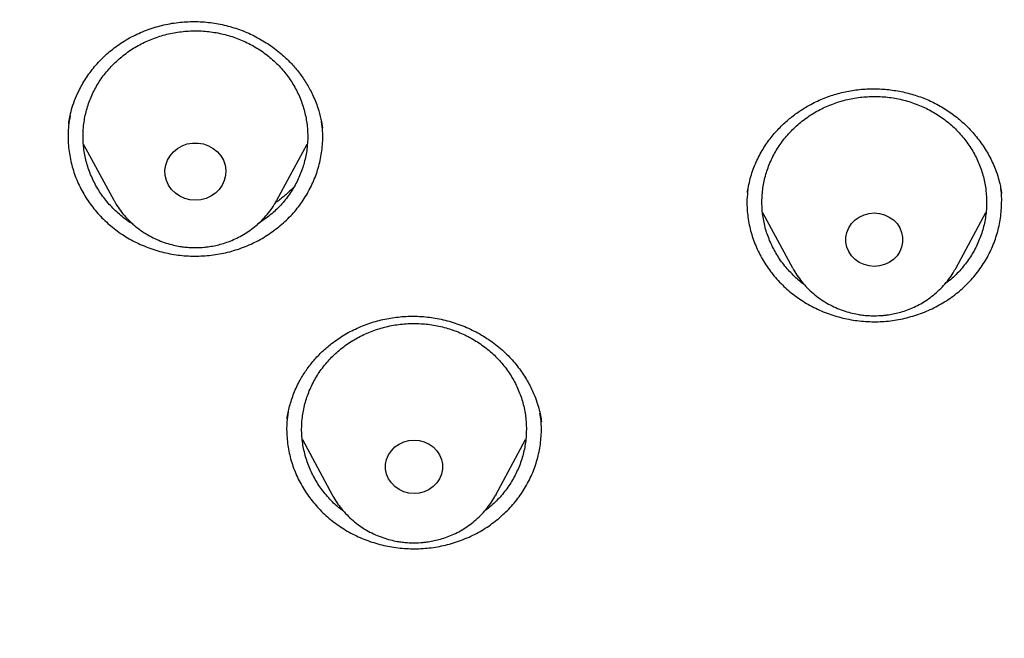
# Model space of a CAD drawing. Header units: millimetres. Extents: x 8 to 1603, y 12 to 2556.
# Tile 83 of 121: x 767.92 to 781.07, y 2167.25 to 2175.51. Entities that reach past the tile are written whole.
import ezdxf

# ---------------------------------------------------------------- set-up
doc = ezdxf.new("R2010")
doc.units = ezdxf.units.MM

msp = doc.modelspace()

# ---------------------------------------------------------------- linework, layer by layer
at = {"color": 7, "linetype": 'Continuous', "lineweight": 30}
for p, q in [((771.96, 2174.089), (771.964, 2174.07)), ((768.774, 2173.843), (769.177, 2173.102)), ((771.356, 2173.102), (771.761, 2173.846)), ((781.025, 2173.211), (781.028, 2173.191)), ((769.181, 2173.096), (769.177, 2173.102)), ((771.356, 2173.102), (771.35, 2173.092)), ((771.231, 2172.872), (771.098, 2172.78)), ((777.839, 2172.938), (778.239, 2172.196)), ((780.423, 2172.196), (780.82, 2172.934)), ((771.695, 2169.905), (772.094, 2169.166)), ((774.278, 2169.166), (774.676, 2169.904)), ((774.278, 2169.166), (774.27, 2169.152)), ((774.18, 2168.99), (774.129, 2168.952))]:
    msp.add_line(p, q, dxfattribs=at)
at = {"color": 7, "linetype": 'Continuous', "lineweight": 30, "flags": 128}
for points in [[(770.267, 2173.101), (770.194, 2173.107), (770.124, 2173.125), (770.058, 2173.155), (769.999, 2173.195), (769.949, 2173.245), (769.909, 2173.302), (769.88, 2173.365), (769.864, 2173.432), (769.861, 2173.5), (769.871, 2173.568), (769.893, 2173.633), (769.928, 2173.693), (769.973, 2173.747), (770.028, 2173.792), (770.09, 2173.827), (770.159, 2173.851), (770.23, 2173.863), (770.303, 2173.863), (770.375, 2173.851), (770.443, 2173.827), (770.506, 2173.792), (770.56, 2173.747), (770.606, 2173.693), (770.64, 2173.633), (770.663, 2173.568), (770.673, 2173.5), (770.669, 2173.432), (770.653, 2173.365), (770.624, 2173.302), (770.584, 2173.245), (770.534, 2173.195), (770.475, 2173.155), (770.409, 2173.125), (770.339, 2173.107), (770.267, 2173.101)], [(779.331, 2172.216), (779.261, 2172.222), (779.194, 2172.24), (779.131, 2172.269), (779.075, 2172.309), (779.028, 2172.358), (778.991, 2172.414), (778.965, 2172.475), (778.953, 2172.54), (778.953, 2172.606), (778.965, 2172.67), (778.991, 2172.732), (779.028, 2172.788), (779.075, 2172.837), (779.131, 2172.876), (779.194, 2172.906), (779.261, 2172.924), (779.331, 2172.93), (779.401, 2172.924), (779.468, 2172.906), (779.531, 2172.876), (779.587, 2172.837), (779.634, 2172.788), (779.671, 2172.732), (779.696, 2172.67), (779.709, 2172.606), (779.709, 2172.54), (779.696, 2172.475), (779.671, 2172.414), (779.634, 2172.358), (779.587, 2172.309), (779.531, 2172.269), (779.468, 2172.24), (779.401, 2172.222), (779.331, 2172.216)], [(773.186, 2169.185), (773.116, 2169.191), (773.049, 2169.209), (772.986, 2169.238), (772.93, 2169.278), (772.883, 2169.327), (772.846, 2169.383), (772.82, 2169.444), (772.807, 2169.509), (772.807, 2169.575), (772.82, 2169.64), (772.846, 2169.701), (772.883, 2169.757), (772.93, 2169.806), (772.986, 2169.846), (773.049, 2169.875), (773.116, 2169.893), (773.186, 2169.899), (773.256, 2169.893), (773.323, 2169.875), (773.386, 2169.846), (773.442, 2169.806), (773.489, 2169.757), (773.526, 2169.701), (773.551, 2169.64), (773.564, 2169.575), (773.564, 2169.509), (773.551, 2169.444), (773.526, 2169.383), (773.489, 2169.327), (773.442, 2169.278), (773.386, 2169.238), (773.323, 2169.209), (773.256, 2169.191), (773.186, 2169.185)]]:
    msp.add_lwpolyline(points, dxfattribs=at)
at = {"color": 7, "linetype": 'Continuous', "lineweight": 30}
for points, knots in [([(832.219, 2166.242), (832.226, 2166.489), (832.239, 2166.97), (832.252, 2167.673), (832.26, 2168.338), (832.264, 2168.964), (832.264, 2169.553), (832.261, 2170.103), (832.256, 2170.63), (832.249, 2171.131), (832.239, 2171.604), (832.229, 2172.03), (832.218, 2172.411), (832.207, 2172.745), (832.197, 2173.033), (832.188, 2173.276), (832.18, 2173.474), (832.174, 2173.628), (832.169, 2173.742), (832.165, 2173.838), (832.161, 2173.94), (832.155, 2174.068), (832.147, 2174.225), (832.138, 2174.411), (832.127, 2174.628), (832.114, 2174.873), (832.099, 2175.146), (832.076, 2175.54), (832.044, 2176.049), (831.998, 2176.713), (831.943, 2177.435), (831.877, 2178.219), (831.799, 2179.064), (831.707, 2179.971), (831.599, 2180.942), (831.477, 2181.94), (831.344, 2182.945), (831.201, 2183.939), (831.044, 2184.959), (830.872, 2185.999), (830.684, 2187.054), (830.492, 2188.067), (830.337, 2188.842), (830.22, 2189.388), (830.149, 2189.709), (830.082, 2190.002), (830.022, 2190.258), (829.972, 2190.466), (829.932, 2190.63), (829.901, 2190.754), (829.875, 2190.856), (829.854, 2190.939), (829.833, 2191.024), (829.806, 2191.127), (829.77, 2191.265), (829.725, 2191.436), (829.67, 2191.64), (829.585, 2191.952), (829.465, 2192.372), (829.311, 2192.885), (829.145, 2193.415), (828.964, 2193.959), (828.764, 2194.533), (828.541, 2195.136), (828.271, 2195.825), (827.954, 2196.581), (827.59, 2197.382), (827.203, 2198.174), (826.792, 2198.954), (826.36, 2199.72), (825.918, 2200.45), (825.471, 2201.144), (825.018, 2201.803), (824.564, 2202.427), (824.109, 2203.017), (823.619, 2203.619), (823.089, 2204.232), (822.518, 2204.852), (821.944, 2205.437), (821.369, 2205.987), (820.834, 2206.469), (820.341, 2206.891), (819.892, 2207.257), (819.449, 2207.605), (819.069, 2207.891), (818.76, 2208.116), (818.53, 2208.279), (818.328, 2208.421), (818.153, 2208.541), (818.001, 2208.644), (817.865, 2208.735), (817.73, 2208.824), (817.584, 2208.919), (817.416, 2209.028), (817.224, 2209.15), (816.992, 2209.294), (816.717, 2209.462), (816.396, 2209.653), (816.038, 2209.859), (815.651, 2210.075), (815.236, 2210.299), (814.793, 2210.53), (814.315, 2210.769), (813.802, 2211.015), (813.253, 2211.266), (812.566, 2211.565), (811.748, 2211.897), (810.808, 2212.249), (809.761, 2212.609), (808.604, 2212.969), (807.339, 2213.32), (806.076, 2213.631), (804.76, 2213.921), (803.393, 2214.184), (801.979, 2214.425), (800.579, 2214.649), (799.193, 2214.851), (797.683, 2215.054), (796.049, 2215.25), (794.287, 2215.434), (792.493, 2215.595), (790.664, 2215.729), (788.8, 2215.837), (786.944, 2215.916), (785.097, 2215.965), (783.313, 2215.986), (781.594, 2215.981), (779.938, 2215.953), (778.283, 2215.902), (776.616, 2215.827), (774.925, 2215.728), (773.207, 2215.602), (771.589, 2215.459), (770.075, 2215.306), (768.669, 2215.146), (767.246, 2214.967), (765.808, 2214.767), (764.355, 2214.546), (762.887, 2214.302), (761.534, 2214.059), (760.305, 2213.805), (759.211, 2213.556), (758.141, 2213.286), (757.104, 2212.997), (756.099, 2212.691), (755.146, 2212.373), (754.243, 2212.046), (753.389, 2211.711), (752.565, 2211.364), (751.773, 2211.004), (751.127, 2210.69), (750.617, 2210.43), (750.234, 2210.229), (749.86, 2210.025), (749.495, 2209.82), (749.141, 2209.614), (748.813, 2209.418), (748.52, 2209.239), (748.271, 2209.082), (748.059, 2208.946), (747.882, 2208.831), (747.749, 2208.743), (747.655, 2208.68), (747.592, 2208.638), (747.534, 2208.599), (747.466, 2208.552), (747.375, 2208.49), (747.263, 2208.413), (747.133, 2208.322), (746.968, 2208.206), (746.765, 2208.06), (746.519, 2207.879), (746.247, 2207.675), (745.95, 2207.446), (745.628, 2207.191), (745.268, 2206.895), (744.869, 2206.556), (744.432, 2206.168), (743.975, 2205.742), (743.514, 2205.291), (743.064, 2204.828), (742.609, 2204.337), (742.154, 2203.819), (741.7, 2203.275), (741.273, 2202.735), (740.842, 2202.161), (740.412, 2201.556), (739.986, 2200.921), (739.592, 2200.299), (739.228, 2199.691), (738.892, 2199.099), (738.579, 2198.518), (738.245, 2197.864), (737.889, 2197.119), (737.514, 2196.27), (737.156, 2195.389), (736.866, 2194.614), (736.637, 2193.956), (736.462, 2193.428), (736.3, 2192.915), (736.165, 2192.464), (736.054, 2192.08), (735.964, 2191.758), (735.884, 2191.464), (735.822, 2191.229), (735.777, 2191.052), (735.746, 2190.933), (735.724, 2190.843), (735.709, 2190.784), (735.698, 2190.74), (735.687, 2190.696), (735.667, 2190.617), (735.637, 2190.493), (735.594, 2190.313), (735.54, 2190.086), (735.477, 2189.812), (735.405, 2189.49), (735.325, 2189.121), (735.246, 2188.739), (735.168, 2188.351), (735.092, 2187.966), (735.015, 2187.564), (734.872, 2186.797), (734.671, 2185.662), (734.438, 2184.203), (734.232, 2182.77), (734.052, 2181.366), (733.889, 2179.938), (733.779, 2178.819), (733.708, 2178.016), (733.668, 2177.538), (733.631, 2177.067), (733.598, 2176.618), (733.569, 2176.202), (733.544, 2175.821), (733.523, 2175.488), (733.506, 2175.199), (733.492, 2174.954), (733.48, 2174.735), (733.471, 2174.544), (733.462, 2174.38), (733.456, 2174.243), (733.45, 2174.134), (733.447, 2174.054), (733.444, 2173.999), (733.442, 2173.95), (733.439, 2173.885), (733.435, 2173.79), (733.429, 2173.658), (733.422, 2173.485), (733.413, 2173.265), (733.404, 2173), (733.393, 2172.688), (733.382, 2172.34), (733.372, 2171.958), (733.362, 2171.542), (733.353, 2171.087), (733.346, 2170.591), (733.34, 2170.055), (733.338, 2169.491), (733.338, 2168.901), (733.343, 2168.285), (733.351, 2167.634), (733.364, 2166.947), (733.377, 2166.478), (733.383, 2166.237)], [0, 0, 0, 0, 0.0045557, 0.0088774, 0.0129652, 0.0168188, 0.0204385, 0.0238243, 0.0269764, 0.0301735, 0.0330878, 0.0357191, 0.0380675, 0.0401331, 0.0419159, 0.0434211, 0.0446519, 0.0456082, 0.04629, 0.0467713, 0.0473911, 0.0481845, 0.0491516, 0.0503146, 0.0516576, 0.0531806, 0.0548835, 0.0567448, 0.0605095, 0.0643741, 0.069105, 0.0739773, 0.0789911, 0.0848605, 0.0909124, 0.0971468, 0.1035146, 0.1097419, 0.1157858, 0.1226734, 0.1293063, 0.1356845, 0.1418088, 0.1439692, 0.1460524, 0.1479145, 0.1495441, 0.1509413, 0.1518759, 0.152667, 0.1533145, 0.1538183, 0.1542691, 0.1549237, 0.1557976, 0.156891, 0.1582038, 0.1597051, 0.1628648, 0.1662763, 0.169596, 0.1731234, 0.1768585, 0.1808011, 0.1849516, 0.190483, 0.1958721, 0.2011193, 0.2066499, 0.2120112, 0.217202, 0.222222, 0.2270708, 0.2317484, 0.236255, 0.240591, 0.2458272, 0.2509036, 0.2558269, 0.2605978, 0.2652123, 0.2687703, 0.272229, 0.2755888, 0.2788483, 0.2807379, 0.2824161, 0.2838829, 0.2851382, 0.2861974, 0.2871692, 0.2880543, 0.2890817, 0.290272, 0.2916252, 0.2931414, 0.2951375, 0.29736, 0.2998089, 0.3024843, 0.3052365, 0.308193, 0.3113538, 0.3147186, 0.3182871, 0.322047, 0.3279966, 0.3339007, 0.3397613, 0.3475435, 0.3552501, 0.3628798, 0.3704302, 0.3789384, 0.3873383, 0.3956375, 0.4038366, 0.4119357, 0.422391, 0.4327321, 0.4430242, 0.4539975, 0.4649152, 0.4757773, 0.4865841, 0.4973356, 0.5070619, 0.5167426, 0.5263803, 0.5361116, 0.5460156, 0.5560921, 0.5663416, 0.5745169, 0.5827996, 0.5911897, 0.5996869, 0.6082914, 0.6170031, 0.6258254, 0.6324522, 0.639074, 0.6455494, 0.6518726, 0.6580434, 0.6640618, 0.6695976, 0.675, 0.6802705, 0.6854084, 0.6904114, 0.6930095, 0.6955694, 0.6980909, 0.700574, 0.7030186, 0.7053825, 0.707376, 0.7091236, 0.7106252, 0.7118809, 0.7128908, 0.7134588, 0.7139028, 0.7142427, 0.7147107, 0.7153738, 0.7161974, 0.7171403, 0.7182026, 0.7198044, 0.7216182, 0.7236439, 0.7258817, 0.7283314, 0.7309933, 0.7342267, 0.7377268, 0.7414944, 0.745448, 0.7493384, 0.7531479, 0.7575346, 0.7618106, 0.7659762, 0.7700318, 0.774838, 0.7794803, 0.7839585, 0.7882724, 0.7924216, 0.796406, 0.8003425, 0.8058803, 0.8115638, 0.8173951, 0.8233759, 0.8267911, 0.8302537, 0.8336286, 0.8367219, 0.8389534, 0.8410098, 0.842891, 0.8445969, 0.845493, 0.8462821, 0.8468555, 0.8472094, 0.8474171, 0.8476929, 0.8480507, 0.8489193, 0.8500632, 0.8514823, 0.8532331, 0.8552762, 0.8576112, 0.8602379, 0.8625064, 0.8649553, 0.8675199, 0.8700993, 0.8794219, 0.8889175, 0.897542, 0.9063044, 0.9152048, 0.9242431, 0.9272073, 0.9301859, 0.9331649, 0.9359731, 0.9385601, 0.9409259, 0.9430704, 0.9447654, 0.9462911, 0.9476473, 0.9488341, 0.9498516, 0.9506996, 0.9513782, 0.9518875, 0.9521729, 0.9524079, 0.9528055, 0.9533853, 0.954177, 0.9552491, 0.9566046, 0.9582433, 0.9601653, 0.9623706, 0.9646844, 0.9672451, 0.9700524, 0.9731065, 0.9764072, 0.9799544, 0.9835249, 0.9873146, 0.9913237, 0.9955522, 1, 1, 1, 1]), ([(782.801, 2206.652), (782.595, 2206.652), (782.196, 2206.651), (781.616, 2206.647), (781.073, 2206.64), (780.567, 2206.632), (780.102, 2206.623), (779.676, 2206.612), (779.289, 2206.602), (778.938, 2206.591), (778.606, 2206.58), (778.286, 2206.569), (777.964, 2206.556), (777.645, 2206.543), (777.324, 2206.529), (777, 2206.514), (776.387, 2206.484), (775.486, 2206.434), (774.297, 2206.355), (772.795, 2206.241), (770.984, 2206.077), (768.865, 2205.845), (767.034, 2205.61), (765.488, 2205.388), (764.225, 2205.191), (762.964, 2204.981), (761.707, 2204.752), (760.464, 2204.494), (759.237, 2204.207), (758.027, 2203.891), (756.827, 2203.539), (755.808, 2203.205), (754.964, 2202.904), (754.29, 2202.648), (753.613, 2202.375), (752.927, 2202.08), (752.291, 2201.788), (751.709, 2201.505), (751.193, 2201.241), (750.776, 2201.019), (750.459, 2200.844), (750.236, 2200.718), (750.018, 2200.592), (749.808, 2200.469), (749.621, 2200.357), (749.465, 2200.262), (749.345, 2200.189), (749.248, 2200.128), (749.154, 2200.069), (749.044, 2200), (748.908, 2199.913), (748.746, 2199.808), (748.56, 2199.685), (748.184, 2199.433), (747.642, 2199.052), (746.982, 2198.557), (746.379, 2198.074), (745.825, 2197.604), (745.294, 2197.127), (744.698, 2196.56), (744.044, 2195.891), (743.342, 2195.11), (742.675, 2194.305), (742.044, 2193.477), (741.449, 2192.628), (740.889, 2191.759), (740.364, 2190.871), (739.873, 2189.963), (739.416, 2189.039), (738.993, 2188.1), (738.603, 2187.149), (738.213, 2186.107), (737.831, 2184.972), (737.465, 2183.743), (737.139, 2182.503), (736.849, 2181.256), (736.595, 2180.004), (736.317, 2178.508), (736.025, 2176.767), (735.734, 2174.78), (735.48, 2172.741), (735.265, 2170.65), (735.093, 2168.509), (734.967, 2166.365), (734.888, 2164.218), (734.856, 2162.109), (734.867, 2160.037), (734.919, 2158.004), (735.012, 2155.972), (735.147, 2153.943), (735.324, 2151.916), (735.532, 2150), (735.764, 2148.195), (736.013, 2146.501), (736.292, 2144.812), (736.536, 2143.492), (736.725, 2142.536), (736.852, 2141.933), (736.991, 2141.312), (737.145, 2140.667), (737.288, 2140.105), (737.413, 2139.642), (737.511, 2139.291), (737.607, 2138.961), (737.693, 2138.673), (737.769, 2138.423), (737.837, 2138.211), (737.898, 2138.007), (737.94, 2137.874), (737.96, 2137.81)], [0, 0, 0, 0, 0.005855, 0.011353, 0.016497, 0.021285, 0.025718, 0.029728, 0.033397, 0.036724, 0.03971, 0.042835, 0.045834, 0.048859, 0.051908, 0.054982, 0.058082, 0.069333, 0.080646, 0.09196, 0.112162, 0.132364, 0.152567, 0.164689, 0.176816, 0.18895, 0.201086, 0.213213, 0.22512, 0.237023, 0.24892, 0.260816, 0.267695, 0.274573, 0.281484, 0.288617, 0.296013, 0.301599, 0.30724, 0.312708, 0.315218, 0.317686, 0.32011, 0.32249, 0.324721, 0.326406, 0.327759, 0.328783, 0.329724, 0.330984, 0.332537, 0.334402, 0.33658, 0.338996, 0.347527, 0.355802, 0.362985, 0.370041, 0.376994, 0.38385, 0.394142, 0.404443, 0.414732, 0.424995, 0.435224, 0.445451, 0.455687, 0.465941, 0.47622, 0.486497, 0.49676, 0.507016, 0.51988, 0.532745, 0.545612, 0.558475, 0.571324, 0.584175, 0.604388, 0.624608, 0.644827, 0.666478, 0.688122, 0.70977, 0.731418, 0.753066, 0.773566, 0.794066, 0.814566, 0.835065, 0.85556, 0.876068, 0.893301, 0.910535, 0.927768, 0.944993, 0.951054, 0.957184, 0.963574, 0.970236, 0.977171, 0.981035, 0.984698, 0.988143, 0.991371, 0.993754, 0.996, 0.998079, 1, 1, 1, 1]), ([(737.73, 2164.552), (737.737, 2164.627), (737.752, 2164.785), (737.779, 2165.041), (737.812, 2165.313), (737.846, 2165.585), (737.881, 2165.849), (737.932, 2166.216), (738.003, 2166.687), (738.123, 2167.412), (738.284, 2168.278), (738.513, 2169.352), (738.787, 2170.484), (739.115, 2171.67), (739.488, 2172.875), (739.909, 2174.097), (740.382, 2175.332), (740.894, 2176.554), (741.447, 2177.761), (742.05, 2178.975), (742.707, 2180.195), (743.42, 2181.417), (744.175, 2182.616), (744.971, 2183.792), (745.809, 2184.943), (746.669, 2186.047), (747.549, 2187.103), (748.445, 2188.113), (749.374, 2189.097), (750.336, 2190.055), (751.349, 2191.003), (752.414, 2191.939), (753.533, 2192.859), (754.682, 2193.744), (755.862, 2194.593), (757.071, 2195.406), (758.284, 2196.167), (759.498, 2196.878), (760.711, 2197.539), (761.945, 2198.166), (763.198, 2198.757), (764.497, 2199.322), (765.84, 2199.859), (767.226, 2200.365), (768.629, 2200.827), (770.047, 2201.246), (771.48, 2201.62), (772.866, 2201.936), (774.205, 2202.199), (775.492, 2202.416), (776.639, 2202.576), (777.635, 2202.693), (778.254, 2202.754), (778.644, 2202.788), (778.822, 2202.803), (779.025, 2202.82), (779.26, 2202.838), (779.526, 2202.857), (779.809, 2202.875), (780.004, 2202.887), (780.099, 2202.892)], [0, 0, 0, 0, 0.003927, 0.008311, 0.012996, 0.017558, 0.021977, 0.026253, 0.03607, 0.045713, 0.062854, 0.079995, 0.100402, 0.12081, 0.141218, 0.163083, 0.184949, 0.206816, 0.228689, 0.250573, 0.27377, 0.296966, 0.320163, 0.343359, 0.366545, 0.389733, 0.411598, 0.433464, 0.45533, 0.4772, 0.499103, 0.522302, 0.545493, 0.568684, 0.591875, 0.615064, 0.638253, 0.660126, 0.681999, 0.703873, 0.725747, 0.747629, 0.770833, 0.794027, 0.817221, 0.840415, 0.863608, 0.886802, 0.907213, 0.927623, 0.948034, 0.961505, 0.974652, 0.977157, 0.979853, 0.983037, 0.986713, 0.990881, 0.995543, 1, 1, 1, 1]), ([(785.98, 2118.178), (786.238, 2118.197), (786.754, 2118.234), (787.527, 2118.305), (788.299, 2118.387), (789.173, 2118.496), (790.147, 2118.636), (791.221, 2118.815), (792.291, 2119.02), (793.258, 2119.227), (794.123, 2119.431), (794.887, 2119.624), (795.648, 2119.83), (796.514, 2120.08), (797.483, 2120.382), (798.552, 2120.743), (799.611, 2121.129), (800.597, 2121.516), (801.509, 2121.897), (802.35, 2122.268), (803.183, 2122.655), (804.042, 2123.076), (804.924, 2123.532), (805.829, 2124.025), (806.723, 2124.538), (807.605, 2125.072), (808.475, 2125.626), (809.396, 2126.242), (810.365, 2126.926), (811.376, 2127.684), (812.364, 2128.47), (813.238, 2129.207), (814.003, 2129.884), (814.665, 2130.496), (815.315, 2131.12), (815.977, 2131.784), (816.65, 2132.489), (817.33, 2133.236), (817.992, 2133.998), (818.637, 2134.776), (819.262, 2135.569), (819.915, 2136.438), (820.587, 2137.385), (821.274, 2138.414), (821.93, 2139.463), (822.495, 2140.43), (822.978, 2141.307), (823.388, 2142.09), (823.781, 2142.882), (824.172, 2143.714), (824.559, 2144.588), (824.937, 2145.504), (825.294, 2146.43), (825.628, 2147.365), (825.939, 2148.308), (826.249, 2149.33), (826.55, 2150.433), (826.836, 2151.618), (827.085, 2152.812), (827.278, 2153.9), (827.425, 2154.878), (827.536, 2155.744), (827.627, 2156.614), (827.703, 2157.521), (827.76, 2158.466), (827.795, 2159.448), (827.805, 2160.432), (827.791, 2161.418), (827.752, 2162.405), (827.685, 2163.466), (827.58, 2164.6), (827.432, 2165.808), (827.247, 2167.012), (827.046, 2168.098), (826.84, 2169.067), (826.639, 2169.919), (826.42, 2170.768), (826.172, 2171.647), (825.892, 2172.557), (825.579, 2173.494), (825.242, 2174.426), (824.882, 2175.352), (824.498, 2176.271), (824.06, 2177.252), (823.562, 2178.29), (822.997, 2179.383), (822.398, 2180.461), (821.825, 2181.424), (821.29, 2182.274), (820.801, 2183.016), (820.294, 2183.748), (819.75, 2184.501), (819.167, 2185.273), (818.541, 2186.06), (817.895, 2186.834), (817.228, 2187.596), (816.542, 2188.344), (815.784, 2189.133), (814.948, 2189.957), (814.03, 2190.813), (813.085, 2191.644), (812.205, 2192.375), (811.401, 2193.01), (810.678, 2193.558), (809.942, 2194.092), (809.163, 2194.633), (808.341, 2195.179), (807.473, 2195.728), (806.59, 2196.258), (805.693, 2196.769), (804.782, 2197.261), (803.789, 2197.77), (802.71, 2198.288), (801.542, 2198.81), (800.357, 2199.3), (799.27, 2199.716), (798.287, 2200.065), (797.412, 2200.357), (796.53, 2200.632), (795.604, 2200.901), (794.636, 2201.16), (793.624, 2201.408), (792.604, 2201.633), (791.577, 2201.837), (790.544, 2202.018), (789.428, 2202.189), (788.227, 2202.342), (786.941, 2202.472), (785.651, 2202.566), (784.479, 2202.62), (783.428, 2202.644), (782.499, 2202.647), (781.57, 2202.632), (780.602, 2202.598), (779.596, 2202.542), (778.554, 2202.46), (777.513, 2202.356), (776.472, 2202.229), (775.433, 2202.078), (774.32, 2201.892), (773.133, 2201.664), (771.874, 2201.386), (770.623, 2201.073), (769.498, 2200.76), (768.498, 2200.455), (767.62, 2200.169), (766.748, 2199.866), (765.847, 2199.533), (764.918, 2199.167), (763.963, 2198.766), (763.017, 2198.344), (762.08, 2197.9), (761.153, 2197.435), (760.168, 2196.913), (759.128, 2196.328), (758.038, 2195.674), (756.968, 2194.99), (756.016, 2194.344), (755.18, 2193.746), (754.453, 2193.203), (753.737, 2192.646), (753.004, 2192.051), (752.256, 2191.417), (751.497, 2190.742), (750.752, 2190.049), (750.025, 2189.339), (749.314, 2188.612), (748.568, 2187.812), (747.793, 2186.937), (746.995, 2185.981), (746.225, 2185.003), (745.584, 2184.136), (745.06, 2183.392), (744.643, 2182.777), (744.237, 2182.155), (743.789, 2181.441), (743.306, 2180.634), (742.794, 2179.728), (742.306, 2178.811), (741.884, 2177.967), (741.522, 2177.202), (741.213, 2176.517), (740.917, 2175.827), (740.593, 2175.032), (740.249, 2174.129), (739.893, 2173.116), (739.563, 2172.093), (739.294, 2171.172), (739.074, 2170.355), (738.897, 2169.644), (738.733, 2168.931), (738.562, 2168.118), (738.39, 2167.206), (738.227, 2166.193), (738.089, 2165.175), (737.988, 2164.247), (737.916, 2163.413), (737.866, 2162.67), (737.83, 2161.927), (737.804, 2161.076), (737.797, 2160.117), (737.818, 2159.05), (737.867, 2157.983), (737.941, 2156.982), (738.032, 2156.048), (738.137, 2155.18), (738.26, 2154.315), (738.408, 2153.415), (738.584, 2152.483), (738.791, 2151.52), (739.022, 2150.56), (739.277, 2149.604), (739.556, 2148.652), (739.882, 2147.634), (740.261, 2146.552), (740.7, 2145.409), (741.175, 2144.278), (741.637, 2143.264), (742.075, 2142.366), (742.478, 2141.58), (742.9, 2140.801), (743.357, 2139.999), (743.851, 2139.174), (744.385, 2138.329), (744.941, 2137.495), (745.519, 2136.672), (746.118, 2135.86), (746.784, 2135.001), (747.522, 2134.099), (748.34, 2133.157), (749.187, 2132.237), (749.979, 2131.424), (750.708, 2130.712), (751.366, 2130.096), (752.038, 2129.493), (752.752, 2128.877), (753.509, 2128.253), (754.311, 2127.622), (755.129, 2127.008), (755.964, 2126.411), (756.815, 2125.831), (757.746, 2125.228), (758.761, 2124.606), (759.864, 2123.971), (760.987, 2123.367), (761.977, 2122.868), (762.824, 2122.466), (763.523, 2122.147), (764.228, 2121.84), (765.034, 2121.505), (765.943, 2121.148), (766.96, 2120.775), (767.986, 2120.426), (768.927, 2120.13), (769.778, 2119.88), (770.537, 2119.671), (771.301, 2119.475), (772.179, 2119.264), (773.173, 2119.047), (774.285, 2118.832), (775.404, 2118.643), (776.41, 2118.498), (777.299, 2118.388), (778.072, 2118.305), (778.846, 2118.234), (779.363, 2118.197), (779.621, 2118.178)], [0, 0, 0, 0, 0.002808, 0.005617, 0.008429, 0.011241, 0.015184, 0.019128, 0.023081, 0.027034, 0.029895, 0.032757, 0.035622, 0.038487, 0.042593, 0.046698, 0.050814, 0.054931, 0.05829, 0.061649, 0.065014, 0.068378, 0.072162, 0.075946, 0.079729, 0.083531, 0.087333, 0.091135, 0.095809, 0.100483, 0.105172, 0.109861, 0.11322, 0.116579, 0.119944, 0.123309, 0.127092, 0.130876, 0.134659, 0.138461, 0.142264, 0.146066, 0.150739, 0.155413, 0.160102, 0.164791, 0.16815, 0.17151, 0.174874, 0.178239, 0.182023, 0.185806, 0.18959, 0.193392, 0.197194, 0.200996, 0.20567, 0.210343, 0.215033, 0.219722, 0.223081, 0.22644, 0.229805, 0.23317, 0.236953, 0.240737, 0.24452, 0.248322, 0.252125, 0.255926, 0.2606, 0.265274, 0.269963, 0.274652, 0.278011, 0.28137, 0.284735, 0.2881, 0.291883, 0.295667, 0.29945, 0.303252, 0.307055, 0.310857, 0.31553, 0.320204, 0.324893, 0.329582, 0.332941, 0.336301, 0.339665, 0.34303, 0.346814, 0.350597, 0.354381, 0.358183, 0.361985, 0.365787, 0.370461, 0.375134, 0.379824, 0.384513, 0.387872, 0.391231, 0.394596, 0.397961, 0.401744, 0.405528, 0.409311, 0.413113, 0.416916, 0.420717, 0.425391, 0.430065, 0.434754, 0.439443, 0.442802, 0.446161, 0.449526, 0.452891, 0.456674, 0.460458, 0.464242, 0.468043, 0.471846, 0.475648, 0.480321, 0.484995, 0.489684, 0.494373, 0.497732, 0.501092, 0.504456, 0.507821, 0.511605, 0.515388, 0.519172, 0.522974, 0.526776, 0.530578, 0.535252, 0.539925, 0.544615, 0.549304, 0.552663, 0.556022, 0.559387, 0.562752, 0.566535, 0.570319, 0.574102, 0.577904, 0.581707, 0.585508, 0.590182, 0.594856, 0.599545, 0.604234, 0.607593, 0.610952, 0.614317, 0.617682, 0.621465, 0.625249, 0.629033, 0.632834, 0.636637, 0.640439, 0.645112, 0.649786, 0.654475, 0.659164, 0.661973, 0.664781, 0.667593, 0.670405, 0.674349, 0.678292, 0.682245, 0.686198, 0.68906, 0.691921, 0.694786, 0.697651, 0.701757, 0.705863, 0.709979, 0.714095, 0.716903, 0.719712, 0.722524, 0.725336, 0.729279, 0.733223, 0.737176, 0.741129, 0.74399, 0.746852, 0.749717, 0.752582, 0.756688, 0.760793, 0.764909, 0.769026, 0.772385, 0.775744, 0.779109, 0.782473, 0.786257, 0.790041, 0.793824, 0.797626, 0.801428, 0.80523, 0.809904, 0.814578, 0.819267, 0.823956, 0.827315, 0.830674, 0.834039, 0.837404, 0.841187, 0.844971, 0.848754, 0.852556, 0.856359, 0.860161, 0.864834, 0.869508, 0.874197, 0.878886, 0.882245, 0.885605, 0.888969, 0.892334, 0.896118, 0.899901, 0.903685, 0.907487, 0.911289, 0.915091, 0.919765, 0.924438, 0.929128, 0.933817, 0.936625, 0.939434, 0.942245, 0.945057, 0.949001, 0.952944, 0.956897, 0.96085, 0.963712, 0.966573, 0.969439, 0.972304, 0.976409, 0.980515, 0.984631, 0.988747, 0.991559, 0.99437, 0.997185, 1, 1, 1, 1]), ([(779.34, 2136.394), (778.99, 2136.443), (778.288, 2136.542), (777.244, 2136.745), (776.206, 2136.987), (775.178, 2137.273), (774.169, 2137.596), (773.184, 2137.955), (772.222, 2138.349), (771.277, 2138.78), (770.343, 2139.25), (769.425, 2139.758), (768.526, 2140.304), (767.654, 2140.884), (766.806, 2141.497), (765.99, 2142.141), (765.208, 2142.812), (764.462, 2143.507), (763.751, 2144.229), (763.07, 2144.982), (762.42, 2145.767), (761.802, 2146.583), (761.221, 2147.426), (760.676, 2148.294), (760.174, 2149.177), (759.715, 2150.072), (759.298, 2150.976), (758.92, 2151.898), (758.579, 2152.84), (758.277, 2153.801), (758.016, 2154.776), (757.8, 2155.759), (757.626, 2156.751), (757.497, 2157.745), (757.412, 2158.737), (757.373, 2159.723), (757.377, 2160.707), (757.426, 2161.694), (757.521, 2162.685), (757.662, 2163.677), (757.849, 2164.667), (758.082, 2165.65), (758.356, 2166.618), (758.67, 2167.566), (759.022, 2168.495), (759.415, 2169.411), (759.851, 2170.318), (760.328, 2171.214), (760.845, 2172.094), (761.401, 2172.951), (761.994, 2173.788), (762.622, 2174.597), (763.281, 2175.376), (763.968, 2176.123), (764.686, 2176.839), (765.439, 2177.529), (766.227, 2178.192), (767.051, 2178.827), (767.907, 2179.43), (768.791, 2180), (769.694, 2180.531), (770.612, 2181.023), (771.544, 2181.476), (772.497, 2181.893), (773.474, 2182.277), (774.473, 2182.626), (775.491, 2182.937), (776.519, 2183.208), (777.561, 2183.438), (778.607, 2183.627), (779.655, 2183.775), (780.699, 2183.879), (781.743, 2183.943), (782.795, 2183.964), (783.853, 2183.943), (784.916, 2183.879), (785.98, 2183.771), (787.04, 2183.62), (788.086, 2183.429), (789.114, 2183.2), (790.124, 2182.933), (791.124, 2182.628), (792.117, 2182.282), (793.1, 2181.896), (794.07, 2181.47), (795.018, 2181.009), (795.947, 2180.509), (796.849, 2179.977), (797.722, 2179.412), (798.561, 2178.819), (799.37, 2178.195), (800.155, 2177.537), (800.912, 2176.843), (801.643, 2176.114), (802.342, 2175.353), (803.008, 2174.563), (803.633, 2173.753), (804.218, 2172.926), (804.763, 2172.083), (805.272, 2171.219), (805.746, 2170.329), (806.185, 2169.416), (806.585, 2168.483), (806.942, 2167.537), (807.259, 2166.577), (807.531, 2165.609), (807.759, 2164.637), (807.942, 2163.665), (808.08, 2162.69), (808.175, 2161.706), (808.225, 2160.713), (808.23, 2159.711), (808.188, 2158.707), (808.101, 2157.703), (807.97, 2156.709), (807.796, 2155.73), (807.582, 2154.764), (807.326, 2153.806), (807.027, 2152.851), (806.685, 2151.903), (806.3, 2150.965), (805.874, 2150.044), (805.408, 2149.139), (804.904, 2148.257), (804.364, 2147.401), (803.792, 2146.573), (803.185, 2145.772), (802.54, 2144.991), (801.855, 2144.233), (801.131, 2143.498), (800.371, 2142.791), (799.578, 2142.113), (798.761, 2141.471), (797.923, 2140.866), (797.065, 2140.298), (796.182, 2139.762), (795.27, 2139.256), (794.331, 2138.782), (793.368, 2138.343), (792.388, 2137.943), (791.39, 2137.582), (790.393, 2137.261), (789.721, 2137.082), (789.394, 2136.995)], [0, 0, 0, 0, 0.007111, 0.014233, 0.021378, 0.028559, 0.035735, 0.042744, 0.049754, 0.056777, 0.063826, 0.071, 0.07815, 0.085287, 0.092425, 0.099606, 0.106655, 0.113671, 0.120666, 0.127652, 0.134763, 0.141884, 0.149029, 0.156211, 0.163388, 0.170396, 0.177406, 0.18443, 0.191479, 0.198653, 0.205803, 0.21294, 0.220078, 0.227259, 0.234309, 0.241325, 0.248319, 0.255305, 0.262416, 0.269538, 0.276683, 0.283864, 0.291041, 0.29805, 0.30506, 0.312083, 0.319132, 0.326306, 0.333456, 0.340594, 0.347731, 0.354912, 0.361962, 0.368978, 0.375972, 0.382958, 0.390069, 0.397191, 0.404336, 0.411517, 0.418694, 0.425703, 0.432713, 0.439736, 0.446785, 0.453959, 0.461109, 0.468246, 0.475384, 0.482565, 0.489615, 0.49663, 0.503625, 0.510611, 0.517722, 0.524844, 0.531989, 0.53917, 0.546347, 0.553355, 0.560365, 0.567389, 0.574438, 0.581612, 0.588762, 0.595899, 0.603037, 0.610218, 0.617267, 0.624283, 0.631278, 0.638264, 0.645375, 0.652496, 0.659641, 0.666823, 0.674, 0.681008, 0.688018, 0.695042, 0.702091, 0.709265, 0.716414, 0.723552, 0.73069, 0.737871, 0.74492, 0.751936, 0.758931, 0.765917, 0.773028, 0.780149, 0.787294, 0.794476, 0.801653, 0.808662, 0.815672, 0.822695, 0.829744, 0.836918, 0.844068, 0.851206, 0.858343, 0.865524, 0.872574, 0.87959, 0.886584, 0.89357, 0.900681, 0.907803, 0.914948, 0.922129, 0.929306, 0.936315, 0.943325, 0.950348, 0.957396, 0.964571, 0.971721, 0.978858, 0.985995, 0.993177, 1, 1, 1, 1]), ([(768.575, 2174.121), (768.58, 2174.149), (768.59, 2174.21), (768.614, 2174.315), (768.653, 2174.433), (768.714, 2174.574), (768.801, 2174.727), (768.919, 2174.887), (769.06, 2175.036), (769.225, 2175.169), (769.41, 2175.283), (769.61, 2175.373), (769.819, 2175.438), (770.034, 2175.477), (770.251, 2175.489), (770.467, 2175.475), (770.678, 2175.436), (770.882, 2175.372), (771.077, 2175.285), (771.262, 2175.174), (771.42, 2175.052), (771.551, 2174.925), (771.659, 2174.798), (771.752, 2174.66), (771.837, 2174.504), (771.902, 2174.343), (771.944, 2174.19), (771.959, 2174.102), (771.966, 2174.063)], [0, 0, 0, 0, 0.021439, 0.045634, 0.072812, 0.102503, 0.14318, 0.18498, 0.227968, 0.272207, 0.317441, 0.362643, 0.407409, 0.451791, 0.495852, 0.539674, 0.583003, 0.625895, 0.669275, 0.713311, 0.758009, 0.791998, 0.826413, 0.861274, 0.896217, 0.937689, 0.97222, 1, 1, 1, 1]), ([(769.437, 2172.779), (769.427, 2172.785), (769.36, 2172.822), (769.251, 2172.91), (769.114, 2173.042), (768.998, 2173.192), (768.903, 2173.354), (768.832, 2173.526), (768.785, 2173.706), (768.764, 2173.89), (768.768, 2174.075), (768.798, 2174.257), (768.853, 2174.435), (768.932, 2174.604), (769.034, 2174.762), (769.158, 2174.906), (769.3, 2175.034), (769.458, 2175.144), (769.631, 2175.232), (769.814, 2175.299), (770.005, 2175.343), (770.201, 2175.364), (770.398, 2175.36), (770.592, 2175.331), (770.781, 2175.28), (770.961, 2175.205), (771.13, 2175.109), (771.283, 2174.994), (771.419, 2174.86), (771.535, 2174.711), (771.63, 2174.549), (771.701, 2174.376), (771.748, 2174.197), (771.77, 2174.013), (771.765, 2173.828), (771.735, 2173.645), (771.68, 2173.468), (771.601, 2173.299), (771.499, 2173.141), (771.377, 2172.995), (771.279, 2172.913), (771.231, 2172.872)], [0, 0, 0, 0, 0.004743, 0.030934, 0.057125, 0.083316, 0.109507, 0.135698, 0.161889, 0.18808, 0.214271, 0.240462, 0.266653, 0.292844, 0.319035, 0.345226, 0.371417, 0.397608, 0.423799, 0.44999, 0.476181, 0.502372, 0.528563, 0.554754, 0.580945, 0.607136, 0.633327, 0.659517, 0.685708, 0.711899, 0.73809, 0.764281, 0.790472, 0.816663, 0.842854, 0.869045, 0.895236, 0.921427, 0.947618, 0.973809, 1, 1, 1, 1]), ([(777.635, 2173.207), (777.649, 2173.277), (777.676, 2173.414), (777.749, 2173.607), (777.84, 2173.782), (777.948, 2173.937), (778.068, 2174.072), (778.195, 2174.189), (778.327, 2174.287), (778.474, 2174.377), (778.638, 2174.456), (778.822, 2174.521), (779.013, 2174.565), (779.207, 2174.588), (779.402, 2174.589), (779.596, 2174.57), (779.786, 2174.531), (779.97, 2174.473), (780.147, 2174.395), (780.315, 2174.296), (780.472, 2174.178), (780.616, 2174.041), (780.744, 2173.888), (780.853, 2173.72), (780.93, 2173.563), (780.979, 2173.43), (781.005, 2173.331), (781.021, 2173.253), (781.027, 2173.212), (781.03, 2173.195)], [0, 0, 0, 0, 0.046543, 0.090992, 0.133341, 0.173618, 0.211859, 0.248096, 0.282329, 0.314551, 0.35477, 0.39457, 0.434464, 0.474187, 0.513749, 0.553188, 0.592517, 0.631751, 0.671236, 0.711265, 0.751863, 0.793039, 0.834761, 0.876979, 0.918854, 0.945901, 0.968351, 0.986319, 1, 1, 1, 1]), ([(778.396, 2171.973), (778.395, 2171.974), (778.341, 2172.009), (778.247, 2172.098), (778.119, 2172.237), (778.013, 2172.394), (777.93, 2172.561), (777.87, 2172.737), (777.836, 2172.919), (777.827, 2173.104), (777.844, 2173.288), (777.886, 2173.469), (777.953, 2173.643), (778.044, 2173.807), (778.156, 2173.958), (778.289, 2174.095), (778.439, 2174.214), (778.605, 2174.314), (778.783, 2174.392), (778.971, 2174.448), (779.165, 2174.48), (779.361, 2174.489), (779.557, 2174.473), (779.75, 2174.433), (779.935, 2174.37), (780.109, 2174.285), (780.271, 2174.179), (780.416, 2174.055), (780.543, 2173.913), (780.649, 2173.758), (780.732, 2173.59), (780.792, 2173.414), (780.826, 2173.232), (780.835, 2173.047), (780.818, 2172.863), (780.776, 2172.682), (780.709, 2172.508), (780.618, 2172.344), (780.505, 2172.193), (780.39, 2172.071), (780.307, 2172.008), (780.274, 2171.983)], [0, 0, 0, 0, 0.0003282, 0.0268871, 0.0534459, 0.0800047, 0.1065636, 0.1331224, 0.1596813, 0.1862401, 0.2127989, 0.2393578, 0.2659166, 0.2924755, 0.3190343, 0.3455931, 0.372152, 0.3987108, 0.4252696, 0.4518285, 0.4783873, 0.5049462, 0.531505, 0.5580638, 0.5846227, 0.6111815, 0.6377404, 0.6642992, 0.690858, 0.7174169, 0.7439757, 0.7705345, 0.7970934, 0.8236522, 0.8502111, 0.8767699, 0.9033287, 0.9298876, 0.9564464, 0.9830053, 1, 1, 1, 1]), ([(768.596, 2174.231), (768.587, 2174.184), (768.566, 2174.069), (768.564, 2173.881), (768.588, 2173.673), (768.641, 2173.47), (768.722, 2173.274), (768.829, 2173.091), (768.961, 2172.922), (769.115, 2172.77), (769.289, 2172.639), (769.479, 2172.53), (769.684, 2172.446), (769.898, 2172.387), (770.118, 2172.355), (770.341, 2172.351), (770.563, 2172.374), (770.779, 2172.423), (770.987, 2172.5), (771.184, 2172.599), (771.301, 2172.685), (771.359, 2172.728)], [0, 0, 0, 0, 0.036334, 0.089871, 0.143408, 0.196945, 0.250482, 0.304019, 0.357556, 0.411093, 0.46463, 0.518167, 0.571704, 0.625241, 0.678778, 0.732315, 0.785852, 0.839389, 0.892926, 0.946463, 1, 1, 1, 1]), ([(771.359, 2172.728), (771.414, 2172.774), (771.525, 2172.868), (771.663, 2173.033), (771.779, 2173.212), (771.869, 2173.403), (771.931, 2173.605), (771.964, 2173.812), (771.972, 2173.993), (771.956, 2174.103), (771.951, 2174.145)], [0, 0, 0, 0, 0.131666, 0.263333, 0.394999, 0.526665, 0.658332, 0.789998, 0.921664, 1, 1, 1, 1]), ([(771.58, 2173.274), (771.575, 2173.268), (771.543, 2173.234), (771.469, 2173.169), (771.397, 2173.108), (771.352, 2173.078), (771.349, 2173.076)], [0, 0, 0, 0, 0.077912, 0.482188, 0.956443, 1, 1, 1, 1]), ([(777.644, 2173.244), (777.639, 2173.198), (777.625, 2173.084), (777.637, 2172.898), (777.675, 2172.692), (777.743, 2172.492), (777.838, 2172.303), (777.958, 2172.126), (778.101, 2171.966), (778.266, 2171.824), (778.449, 2171.705), (778.647, 2171.608), (778.857, 2171.537), (779.074, 2171.492), (779.297, 2171.474), (779.52, 2171.482), (779.665, 2171.51), (779.738, 2171.524)], [0, 0, 0, 0, 0.044581, 0.112825, 0.18107, 0.249314, 0.317558, 0.385802, 0.454046, 0.522291, 0.590535, 0.658779, 0.727023, 0.795267, 0.863512, 0.931756, 1, 1, 1, 1]), ([(779.738, 2171.524), (779.809, 2171.544), (779.952, 2171.582), (780.153, 2171.673), (780.341, 2171.785), (780.512, 2171.92), (780.662, 2172.075), (780.79, 2172.247), (780.893, 2172.433), (780.968, 2172.63), (781.017, 2172.835), (781.033, 2173.043), (781.033, 2173.187), (781.019, 2173.26), (781.018, 2173.263)], [0, 0, 0, 0, 0.090463, 0.180926, 0.27139, 0.361853, 0.452316, 0.542779, 0.633243, 0.723706, 0.814169, 0.904632, 0.995095, 1, 1, 1, 1]), ([(769.182, 2173.096), (769.185, 2173.09), (769.204, 2173.051), (769.249, 2172.985), (769.315, 2172.898), (769.39, 2172.818), (769.472, 2172.746), (769.56, 2172.68), (769.654, 2172.623), (769.751, 2172.575), (769.85, 2172.536), (769.947, 2172.507), (770.033, 2172.488), (770.11, 2172.476), (770.185, 2172.469), (770.238, 2172.468), (770.267, 2172.467)], [0, 0, 0, 0, 0.016216, 0.099705, 0.183256, 0.266829, 0.350362, 0.433756, 0.516837, 0.599283, 0.680419, 0.758493, 0.829367, 0.879396, 0.934613, 1, 1, 1, 1]), ([(770.267, 2172.467), (770.307, 2172.468), (770.363, 2172.47), (770.446, 2172.48), (770.518, 2172.491), (770.602, 2172.511), (770.688, 2172.538), (770.777, 2172.573), (770.866, 2172.616), (770.953, 2172.667), (771.037, 2172.727), (771.117, 2172.794), (771.192, 2172.869), (771.26, 2172.951), (771.313, 2173.026), (771.34, 2173.075), (771.349, 2173.092)], [0, 0, 0, 0, 0.090975, 0.128413, 0.19052, 0.255189, 0.324703, 0.397392, 0.472582, 0.549735, 0.62847, 0.708511, 0.789654, 0.871752, 0.954701, 1, 1, 1, 1]), ([(778.243, 2172.192), (778.247, 2172.184), (778.267, 2172.143), (778.313, 2172.075), (778.38, 2171.988), (778.455, 2171.908), (778.537, 2171.836), (778.625, 2171.77), (778.718, 2171.713), (778.815, 2171.665), (778.914, 2171.626), (779.011, 2171.597), (779.097, 2171.578), (779.174, 2171.566), (779.249, 2171.559), (779.302, 2171.558), (779.331, 2171.557)], [0, 0, 0, 0, 0.021442, 0.104487, 0.187595, 0.270723, 0.353813, 0.436764, 0.519403, 0.601412, 0.682117, 0.759776, 0.830274, 0.880037, 0.934961, 1, 1, 1, 1]), ([(779.331, 2171.557), (779.371, 2171.558), (779.428, 2171.56), (779.511, 2171.57), (779.582, 2171.581), (779.666, 2171.601), (779.753, 2171.628), (779.841, 2171.663), (779.93, 2171.706), (780.017, 2171.757), (780.101, 2171.817), (780.181, 2171.884), (780.256, 2171.959), (780.325, 2172.041), (780.381, 2172.121), (780.41, 2172.176), (780.423, 2172.198)], [0, 0, 0, 0, 0.089657, 0.126554, 0.187762, 0.251495, 0.320001, 0.391639, 0.46574, 0.541775, 0.61937, 0.698252, 0.778221, 0.859131, 0.940878, 1, 1, 1, 1]), ([(771.49, 2170.184), (771.5, 2170.239), (771.521, 2170.353), (771.58, 2170.527), (771.656, 2170.689), (771.748, 2170.836), (771.847, 2170.964), (771.959, 2171.082), (772.096, 2171.199), (772.259, 2171.31), (772.448, 2171.406), (772.644, 2171.478), (772.846, 2171.526), (773.051, 2171.552), (773.26, 2171.554), (773.472, 2171.53), (773.683, 2171.481), (773.891, 2171.405), (774.091, 2171.304), (774.277, 2171.178), (774.442, 2171.032), (774.579, 2170.875), (774.687, 2170.714), (774.764, 2170.567), (774.817, 2170.437), (774.853, 2170.326), (774.875, 2170.225), (774.884, 2170.169), (774.888, 2170.142)], [0, 0, 0, 0, 0.03809, 0.078385, 0.120982, 0.154496, 0.188946, 0.223157, 0.25708, 0.301534, 0.345112, 0.387871, 0.429835, 0.471281, 0.513404, 0.556398, 0.600285, 0.645056, 0.690652, 0.737006, 0.783093, 0.826413, 0.866889, 0.904552, 0.930959, 0.955706, 0.978565, 1, 1, 1, 1]), ([(772.242, 2168.952), (772.229, 2168.961), (772.163, 2169.007), (772.061, 2169.108), (771.939, 2169.253), (771.84, 2169.413), (771.764, 2169.584), (771.712, 2169.762), (771.685, 2169.945), (771.684, 2170.13), (771.709, 2170.314), (771.759, 2170.492), (771.833, 2170.664), (771.931, 2170.824), (772.05, 2170.971), (772.188, 2171.103), (772.344, 2171.216), (772.514, 2171.309), (772.695, 2171.381), (772.885, 2171.43), (773.08, 2171.455), (773.277, 2171.456), (773.472, 2171.433), (773.662, 2171.386), (773.844, 2171.316), (774.015, 2171.224), (774.172, 2171.112), (774.312, 2170.982), (774.432, 2170.836), (774.532, 2170.676), (774.608, 2170.506), (774.66, 2170.328), (774.686, 2170.144), (774.687, 2169.959), (774.663, 2169.776), (774.613, 2169.597), (774.538, 2169.426), (774.441, 2169.266), (774.323, 2169.117), (774.228, 2169.032), (774.18, 2168.99)], [0, 0, 0, 0, 0.006805, 0.033648, 0.060491, 0.087335, 0.114178, 0.141021, 0.167864, 0.194707, 0.22155, 0.248393, 0.275236, 0.302079, 0.328922, 0.355766, 0.382609, 0.409452, 0.436295, 0.463138, 0.489981, 0.516824, 0.543667, 0.57051, 0.597353, 0.624197, 0.65104, 0.677883, 0.704726, 0.731569, 0.758412, 0.785255, 0.812098, 0.838941, 0.865784, 0.892628, 0.919471, 0.946314, 0.973157, 1, 1, 1, 1]), ([(771.507, 2170.274), (771.5, 2170.23), (771.482, 2170.117), (771.486, 2169.932), (771.515, 2169.724), (771.574, 2169.522), (771.661, 2169.329), (771.773, 2169.148), (771.91, 2168.982), (772.068, 2168.835), (772.246, 2168.708), (772.439, 2168.604), (772.646, 2168.525), (772.862, 2168.472), (773.083, 2168.446), (773.306, 2168.447), (773.527, 2168.475), (773.742, 2168.53), (773.947, 2168.612), (774.141, 2168.716), (774.256, 2168.805), (774.313, 2168.849)], [0, 0, 0, 0, 0.034458, 0.0881, 0.141741, 0.195382, 0.249023, 0.302664, 0.356306, 0.409947, 0.463588, 0.517229, 0.57087, 0.624512, 0.678153, 0.731794, 0.785435, 0.839076, 0.892718, 0.946359, 1, 1, 1, 1]), ([(774.313, 2168.849), (774.367, 2168.897), (774.474, 2168.994), (774.608, 2169.162), (774.719, 2169.343), (774.803, 2169.537), (774.86, 2169.74), (774.887, 2169.948), (774.889, 2170.121), (774.873, 2170.223), (774.867, 2170.256)], [0, 0, 0, 0, 0.133756, 0.267513, 0.401269, 0.535026, 0.668782, 0.802539, 0.936295, 1, 1, 1, 1]), ([(772.095, 2169.166), (772.1, 2169.156), (772.121, 2169.114), (772.168, 2169.044), (772.235, 2168.958), (772.31, 2168.878), (772.391, 2168.805), (772.479, 2168.74), (772.573, 2168.682), (772.67, 2168.634), (772.769, 2168.595), (772.866, 2168.566), (772.952, 2168.547), (773.029, 2168.536), (773.104, 2168.528), (773.157, 2168.527), (773.186, 2168.527)], [0, 0, 0, 0, 0.025256, 0.107978, 0.190761, 0.273566, 0.356332, 0.438959, 0.521276, 0.602965, 0.683356, 0.760712, 0.830935, 0.880504, 0.935214, 1, 1, 1, 1]), ([(773.186, 2168.527), (773.226, 2168.528), (773.282, 2168.529), (773.366, 2168.539), (773.437, 2168.551), (773.521, 2168.57), (773.608, 2168.597), (773.696, 2168.632), (773.785, 2168.675), (773.872, 2168.726), (773.956, 2168.786), (774.036, 2168.853), (774.111, 2168.928), (774.179, 2169.011), (774.232, 2169.085), (774.259, 2169.135), (774.269, 2169.152)], [0, 0, 0, 0, 0.0908957, 0.1283018, 0.1903553, 0.2549683, 0.3244212, 0.3970478, 0.4721724, 0.5492581, 0.6279251, 0.7078964, 0.7889695, 0.8709968, 0.9538736, 1, 1, 1, 1])]:
    msp.add_open_spline(points, degree=3, knots=knots, dxfattribs=at)

doc.saveas('drawing.dxf')
